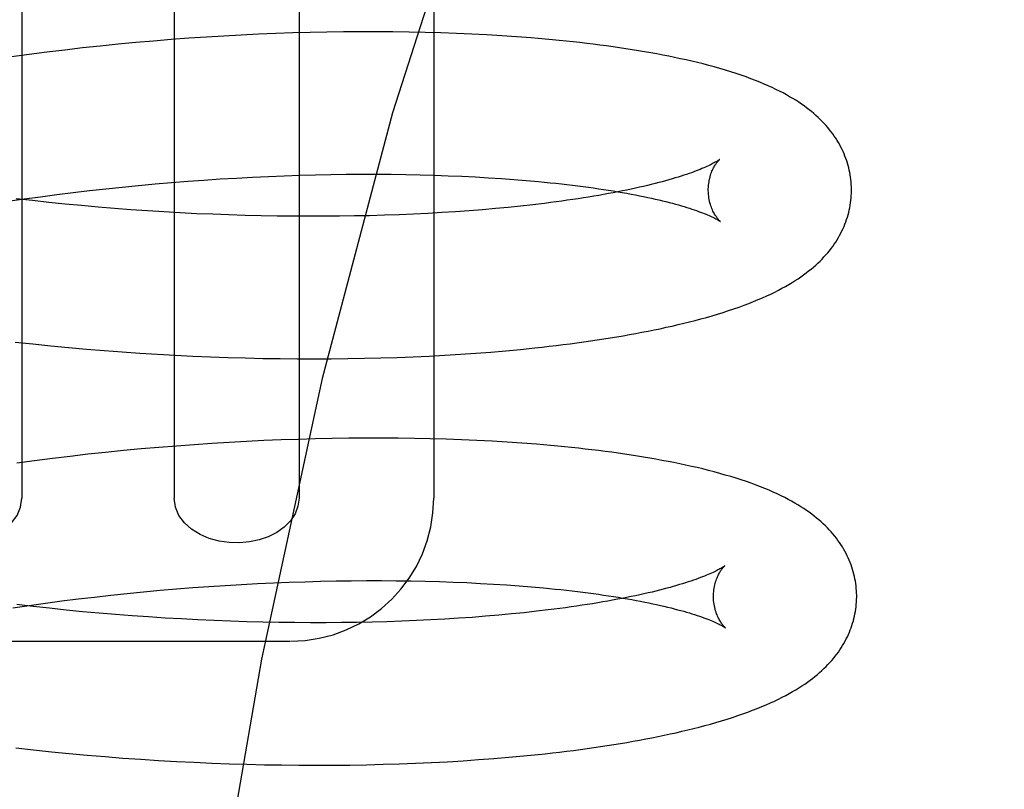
# Model space of a CAD drawing. Header units: inches. Extents: x 0 to 215, y 0 to 139.
# Tile 91 of 117: x 127.861 to 127.999, y 51.511 to 51.619. Entities that reach past the tile are written whole.
import ezdxf

# ---------------------------------------------------------------- set-up
doc = ezdxf.new("R2010")
doc.units = ezdxf.units.IN
doc.header["$LTSCALE"] = 11.804375
doc.header["$MEASUREMENT"] = 0
doc.linetypes.add('HIDDEN', pattern=[0.2, 0.1, -0.1])
doc.layers.add('DEFAULT_2', color=8, linetype='HIDDEN')

msp = doc.modelspace()

# ---------------------------------------------------------------- linework, layer by layer
at = {"layer": 'DEFAULT_2', "color": 8, "linetype": 'HIDDEN'}
for p, q in [((127.86179, 51.65709), (127.86179, 51.55209)), ((127.88303, 51.65709), (127.88303, 51.55209)), ((127.9005, 51.65709), (127.9005, 51.55209)), ((127.91929, 51.65709), (127.91929, 51.55209)), ((127.89484, 51.61691), (127.89242, 51.61679)), ((127.89725, 51.61701), (127.89484, 51.61691)), ((127.89964, 51.61709), (127.89725, 51.61701)), ((127.90202, 51.61716), (127.89964, 51.61709)), ((127.90438, 51.61721), (127.90202, 51.61716)), ((127.90671, 51.61724), (127.90438, 51.61721)), ((127.90903, 51.61726), (127.90671, 51.61724)), ((127.91133, 51.61726), (127.90903, 51.61726)), ((127.91361, 51.61725), (127.91133, 51.61726)), ((127.91586, 51.61721), (127.91361, 51.61725)), ((127.91808, 51.61717), (127.91586, 51.61721)), ((127.92028, 51.61711), (127.91808, 51.61717)), ((127.92246, 51.61703), (127.92028, 51.61711)), ((127.9246, 51.61694), (127.92246, 51.61703)), ((127.92672, 51.61683), (127.9246, 51.61694)), ((127.87521, 51.61551), (127.87273, 51.61526)), ((127.87769, 51.61575), (127.87521, 51.61551)), ((127.88016, 51.61596), (127.87769, 51.61575)), ((127.88263, 51.61616), (127.88016, 51.61596)), ((127.88509, 51.61635), (127.88263, 51.61616)), ((127.88755, 51.61651), (127.88509, 51.61635)), ((127.88999, 51.61666), (127.88755, 51.61651)), ((127.89242, 51.61679), (127.88999, 51.61666)), ((127.92881, 51.6167), (127.92672, 51.61683)), ((127.93087, 51.61656), (127.92881, 51.6167)), ((127.86528, 51.61441), (127.86281, 51.61409)), ((127.86777, 51.61471), (127.86528, 51.61441)), ((127.87025, 51.615), (127.86777, 51.61471)), ((127.87273, 51.61526), (127.87025, 51.615)), ((127.86281, 51.61409), (127.86033, 51.61375)), ((127.88266, 51.59619), (127.88494, 51.59637)), ((127.88494, 51.59637), (127.88721, 51.59654)), ((127.88721, 51.59654), (127.88947, 51.59669)), ((127.88947, 51.59669), (127.89173, 51.59682)), ((127.89173, 51.59682), (127.89397, 51.59694)), ((127.89397, 51.59694), (127.8962, 51.59704)), ((127.8962, 51.59704), (127.89841, 51.59713)), ((127.89841, 51.59713), (127.90061, 51.5972)), ((127.90061, 51.5972), (127.90279, 51.59726)), ((127.90279, 51.59726), (127.90495, 51.59731)), ((127.90495, 51.59731), (127.90709, 51.59734)), ((127.90709, 51.59734), (127.9092, 51.59735)), ((127.9092, 51.59735), (127.91129, 51.59735)), ((127.91129, 51.59735), (127.91336, 51.59734)), ((127.91336, 51.59734), (127.9154, 51.59731)), ((127.9154, 51.59731), (127.9174, 51.59727)), ((127.9174, 51.59727), (127.91938, 51.59722)), ((127.91938, 51.59722), (127.92132, 51.59715)), ((127.92132, 51.59715), (127.92324, 51.59707)), ((127.92324, 51.59707), (127.92511, 51.59697)), ((127.92511, 51.59697), (127.92695, 51.59687)), ((127.92695, 51.59687), (127.92875, 51.59675)), ((127.92875, 51.59675), (127.93051, 51.59662)), ((127.93051, 51.59662), (127.93223, 51.59648)), ((127.86892, 51.5948), (127.87121, 51.59507)), ((127.87121, 51.59507), (127.8735, 51.59532)), ((127.8735, 51.59532), (127.87579, 51.59556)), ((127.87579, 51.59556), (127.87808, 51.59579)), ((127.87808, 51.59579), (127.88037, 51.596)), ((127.88037, 51.596), (127.88266, 51.59619)), ((127.85983, 51.59357), (127.86209, 51.5939)), ((127.86326, 51.59366), (127.86099, 51.59393)), ((127.86209, 51.5939), (127.86436, 51.59421)), ((127.86554, 51.59341), (127.86326, 51.59366)), ((127.86436, 51.59421), (127.86664, 51.59451)), ((127.86664, 51.59451), (127.86892, 51.5948)), ((127.86783, 51.59318), (127.86554, 51.59341)), ((127.87012, 51.59296), (127.86783, 51.59318)), ((127.87242, 51.59275), (127.87012, 51.59296)), ((127.87471, 51.59256), (127.87242, 51.59275)), ((127.87701, 51.59239), (127.87471, 51.59256)), ((127.8793, 51.59223), (127.87701, 51.59239)), ((127.8816, 51.59209), (127.8793, 51.59223)), ((127.92236, 51.59211), (127.92044, 51.59199)), ((127.92425, 51.59225), (127.92236, 51.59211)), ((127.92611, 51.59239), (127.92425, 51.59225)), ((127.92792, 51.59255), (127.92611, 51.59239)), ((127.9297, 51.59272), (127.92792, 51.59255)), ((127.93144, 51.5929), (127.9297, 51.59272)), ((127.93313, 51.59309), (127.93144, 51.5929)), ((127.93478, 51.59328), (127.93313, 51.59309)), ((127.88388, 51.59196), (127.8816, 51.59209)), ((127.88616, 51.59184), (127.88388, 51.59196)), ((127.88843, 51.59175), (127.88616, 51.59184)), ((127.89069, 51.59166), (127.88843, 51.59175)), ((127.89294, 51.59159), (127.89069, 51.59166)), ((127.89518, 51.59154), (127.89294, 51.59159)), ((127.89741, 51.5915), (127.89518, 51.59154)), ((127.89961, 51.59148), (127.89741, 51.5915)), ((127.9018, 51.59147), (127.89961, 51.59148)), ((127.90397, 51.59147), (127.9018, 51.59147)), ((127.90612, 51.59149), (127.90397, 51.59147)), ((127.90824, 51.59152), (127.90612, 51.59149)), ((127.91035, 51.59156), (127.90824, 51.59152)), ((127.91242, 51.59162), (127.91035, 51.59156)), ((127.91447, 51.5917), (127.91242, 51.59162)), ((127.91649, 51.59178), (127.91447, 51.5917)), ((127.91848, 51.59188), (127.91649, 51.59178)), ((127.92044, 51.59199), (127.91848, 51.59188)), ((127.86084, 51.5739), (127.86332, 51.57363)), ((127.86332, 51.57363), (127.8658, 51.57337)), ((127.8658, 51.57337), (127.86829, 51.57313)), ((127.86829, 51.57313), (127.87078, 51.57291)), ((127.87078, 51.57291), (127.87327, 51.57271)), ((127.92937, 51.57269), (127.93142, 51.57288)), ((127.93142, 51.57288), (127.93344, 51.57309)), ((127.87327, 51.57271), (127.87576, 51.57252)), ((127.87576, 51.57252), (127.87824, 51.57235)), ((127.87824, 51.57235), (127.88072, 51.57219)), ((127.88072, 51.57219), (127.88319, 51.57206)), ((127.88319, 51.57206), (127.88566, 51.57194)), ((127.88566, 51.57194), (127.88812, 51.57183)), ((127.88812, 51.57183), (127.89056, 51.57175)), ((127.89056, 51.57175), (127.893, 51.57168)), ((127.893, 51.57168), (127.89542, 51.57162)), ((127.89542, 51.57162), (127.89783, 51.57158)), ((127.89783, 51.57158), (127.90022, 51.57156)), ((127.90022, 51.57156), (127.9026, 51.57156)), ((127.9026, 51.57156), (127.90496, 51.57157)), ((127.90496, 51.57157), (127.90729, 51.57159)), ((127.90729, 51.57159), (127.90961, 51.57163)), ((127.90961, 51.57163), (127.91191, 51.57169)), ((127.91191, 51.57169), (127.91418, 51.57176)), ((127.91418, 51.57176), (127.91643, 51.57185)), ((127.91643, 51.57185), (127.91866, 51.57195)), ((127.91866, 51.57195), (127.92086, 51.57207)), ((127.92086, 51.57207), (127.92303, 51.5722)), ((127.92303, 51.5722), (127.92517, 51.57235)), ((127.92517, 51.57235), (127.92729, 51.57251)), ((127.92729, 51.57251), (127.92937, 51.57269)), ((127.90977, 51.56047), (127.90745, 51.56045)), ((127.91207, 51.56047), (127.90977, 51.56047)), ((127.91435, 51.56045), (127.91207, 51.56047)), ((127.88091, 51.55918), (127.87843, 51.55896)), ((127.88337, 51.55937), (127.88091, 51.55918)), ((127.88584, 51.55956), (127.88337, 51.55937)), ((127.88829, 51.55972), (127.88584, 51.55956)), ((127.89073, 51.55987), (127.88829, 51.55972)), ((127.89316, 51.56), (127.89073, 51.55987)), ((127.89558, 51.56012), (127.89316, 51.56)), ((127.89799, 51.56022), (127.89558, 51.56012)), ((127.90038, 51.5603), (127.89799, 51.56022)), ((127.90276, 51.56037), (127.90038, 51.5603)), ((127.90512, 51.56042), (127.90276, 51.56037)), ((127.90745, 51.56045), (127.90512, 51.56042)), ((127.9166, 51.56042), (127.91435, 51.56045)), ((127.91882, 51.56038), (127.9166, 51.56042)), ((127.92102, 51.56031), (127.91882, 51.56038)), ((127.9232, 51.56024), (127.92102, 51.56031)), ((127.92534, 51.56014), (127.9232, 51.56024)), ((127.92746, 51.56003), (127.92534, 51.56014)), ((127.92955, 51.55991), (127.92746, 51.56003)), ((127.9316, 51.55977), (127.92955, 51.55991)), ((127.86851, 51.55792), (127.86603, 51.55762)), ((127.87099, 51.55821), (127.86851, 51.55792)), ((127.87347, 51.55847), (127.87099, 51.55821)), ((127.87595, 51.55873), (127.87347, 51.55847)), ((127.87843, 51.55896), (127.87595, 51.55873)), ((127.86355, 51.5573), (127.86107, 51.55697)), ((127.86603, 51.55762), (127.86355, 51.5573)), ((127.88791, 51.53974), (127.89018, 51.53989)), ((127.89018, 51.53989), (127.89243, 51.54003)), ((127.89243, 51.54003), (127.89467, 51.54015)), ((127.89467, 51.54015), (127.8969, 51.54025)), ((127.8969, 51.54025), (127.89912, 51.54034)), ((127.89912, 51.54034), (127.90132, 51.54041)), ((127.90132, 51.54041), (127.90349, 51.54047)), ((127.90349, 51.54047), (127.90565, 51.54051)), ((127.90565, 51.54051), (127.90779, 51.54054)), ((127.90779, 51.54054), (127.90991, 51.54056)), ((127.90991, 51.54056), (127.912, 51.54056)), ((127.912, 51.54056), (127.91406, 51.54055)), ((127.91406, 51.54055), (127.9161, 51.54052)), ((127.9161, 51.54052), (127.91811, 51.54048)), ((127.91811, 51.54048), (127.92009, 51.54042)), ((127.92009, 51.54042), (127.92203, 51.54036)), ((127.92203, 51.54036), (127.92394, 51.54028)), ((127.92394, 51.54028), (127.92582, 51.54018)), ((127.92582, 51.54018), (127.92766, 51.54008)), ((127.92766, 51.54008), (127.92946, 51.53996)), ((127.92946, 51.53996), (127.93122, 51.53983)), ((127.87191, 51.53827), (127.8742, 51.53853)), ((127.8742, 51.53853), (127.87649, 51.53877)), ((127.87649, 51.53877), (127.87878, 51.539)), ((127.87878, 51.539), (127.88107, 51.53921)), ((127.88107, 51.53921), (127.88336, 51.5394)), ((127.88336, 51.5394), (127.88564, 51.53958)), ((127.88564, 51.53958), (127.88791, 51.53974)), ((127.93122, 51.53983), (127.93294, 51.53969)), ((127.86053, 51.53677), (127.86279, 51.5371)), ((127.86337, 51.53694), (127.86109, 51.53721)), ((127.86279, 51.5371), (127.86506, 51.53742)), ((127.86506, 51.53742), (127.86734, 51.53772)), ((127.86734, 51.53772), (127.86962, 51.538)), ((127.86962, 51.538), (127.87191, 51.53827)), ((127.86565, 51.53669), (127.86337, 51.53694)), ((127.86795, 51.53645), (127.86565, 51.53669)), ((127.87025, 51.53622), (127.86795, 51.53645)), ((127.87255, 51.53601), (127.87025, 51.53622)), ((127.87486, 51.53582), (127.87255, 51.53601)), ((127.87716, 51.53564), (127.87486, 51.53582)), ((127.92838, 51.53574), (127.92655, 51.53558)), ((127.93017, 51.5359), (127.92838, 51.53574)), ((127.93192, 51.53608), (127.93017, 51.5359)), ((127.93363, 51.53627), (127.93192, 51.53608)), ((127.93529, 51.53647), (127.93363, 51.53627)), ((127.87947, 51.53548), (127.87716, 51.53564)), ((127.88177, 51.53533), (127.87947, 51.53548)), ((127.88407, 51.5352), (127.88177, 51.53533)), ((127.88636, 51.53508), (127.88407, 51.5352)), ((127.88864, 51.53498), (127.88636, 51.53508)), ((127.89092, 51.53489), (127.88864, 51.53498)), ((127.89318, 51.53482), (127.89092, 51.53489)), ((127.89543, 51.53476), (127.89318, 51.53482)), ((127.89766, 51.53472), (127.89543, 51.53476)), ((127.89988, 51.53469), (127.89766, 51.53472)), ((127.90208, 51.53467), (127.89988, 51.53469)), ((127.90427, 51.53468), (127.90208, 51.53467)), ((127.90643, 51.53469), (127.90427, 51.53468)), ((127.90857, 51.53472), (127.90643, 51.53469)), ((127.91068, 51.53476), (127.90857, 51.53472)), ((127.91277, 51.53482), (127.91068, 51.53476)), ((127.91483, 51.53489), (127.91277, 51.53482)), ((127.91687, 51.53497), (127.91483, 51.53489)), ((127.91887, 51.53507), (127.91687, 51.53497)), ((127.92084, 51.53518), (127.91887, 51.53507)), ((127.92278, 51.5353), (127.92084, 51.53518)), ((127.92469, 51.53543), (127.92278, 51.5353)), ((127.92655, 51.53558), (127.92469, 51.53543)), ((127.84564, 51.53209), (127.89919, 51.53209)), ((127.86091, 51.51718), (127.8634, 51.51691)), ((127.8634, 51.51691), (127.86589, 51.51664)), ((127.86589, 51.51664), (127.86839, 51.5164)), ((127.86839, 51.5164), (127.87089, 51.51617)), ((127.87089, 51.51617), (127.87339, 51.51596)), ((127.87339, 51.51596), (127.87588, 51.51577)), ((127.87588, 51.51577), (127.87838, 51.5156)), ((127.87838, 51.5156), (127.88087, 51.51544)), ((127.88087, 51.51544), (127.88335, 51.5153)), ((127.88335, 51.5153), (127.88583, 51.51517)), ((127.88583, 51.51517), (127.8883, 51.51506)), ((127.91677, 51.51504), (127.919, 51.51514)), ((127.919, 51.51514), (127.92122, 51.51526)), ((127.92122, 51.51526), (127.9234, 51.51539)), ((127.9234, 51.51539), (127.92556, 51.51554)), ((127.92556, 51.51554), (127.92768, 51.5157)), ((127.92768, 51.5157), (127.92978, 51.51587)), ((127.92978, 51.51587), (127.93184, 51.51606)), ((127.93184, 51.51606), (127.93388, 51.51627)), ((127.8883, 51.51506), (127.89076, 51.51497)), ((127.89076, 51.51497), (127.8932, 51.5149)), ((127.8932, 51.5149), (127.89564, 51.51484)), ((127.89564, 51.51484), (127.89806, 51.5148)), ((127.89806, 51.5148), (127.90046, 51.51477)), ((127.90046, 51.51477), (127.90285, 51.51476)), ((127.90285, 51.51476), (127.90522, 51.51477)), ((127.90522, 51.51477), (127.90758, 51.51479)), ((127.90758, 51.51479), (127.90991, 51.51483)), ((127.90991, 51.51483), (127.91222, 51.51489)), ((127.91222, 51.51489), (127.9145, 51.51496)), ((127.9145, 51.51496), (127.91677, 51.51504))]:
    msp.add_line(p, q, dxfattribs=at)
for points in [[(128.06824, 51.81334), (128.05258, 51.81141), (128.03707, 51.80577), (128.02197, 51.79677), (128.00707, 51.78451), (127.99222, 51.76883), (127.97765, 51.74982), (127.96338, 51.72733), (127.94967, 51.70154), (127.93667, 51.67255), (127.92459, 51.64061), (127.91356, 51.60594), (127.90374, 51.56882), (127.89524, 51.52959), (127.88815, 51.48854), (127.88256, 51.44604), (127.87852, 51.40242), (127.87608, 51.35808), (127.87526, 51.31334)], [(127.97765, 51.59531), (127.97764, 51.5956), (127.97762, 51.59593), (127.9776, 51.59627), (127.97757, 51.5966), (127.97752, 51.59694), (127.97747, 51.59727), (127.97741, 51.5976), (127.97734, 51.59793), (127.97726, 51.59826), (127.97718, 51.59859), (127.97708, 51.59892), (127.97698, 51.59924), (127.97687, 51.59956), (127.97674, 51.59988), (127.97661, 51.6002), (127.97648, 51.60052), (127.97633, 51.60083), (127.97617, 51.60115), (127.97601, 51.60146), (127.97583, 51.60177), (127.97565, 51.60207), (127.97545, 51.60238), (127.97525, 51.60268), (127.97504, 51.60298), (127.97482, 51.60328), (127.97459, 51.60358), (127.97434, 51.60387), (127.97409, 51.60416), (127.97383, 51.60444), (127.97356, 51.60473), (127.97328, 51.60501), (127.97299, 51.60529), (127.97269, 51.60556), (127.97238, 51.60584), (127.97206, 51.60611), (127.97173, 51.60637), (127.97138, 51.60664), (127.97102, 51.6069), (127.97065, 51.60716), (127.97027, 51.60742), (127.96987, 51.60768), (127.96945, 51.60794), (127.96901, 51.60819), (127.96856, 51.60845), (127.96809, 51.60871), (127.9676, 51.60896), (127.96709, 51.60921), (127.96656, 51.60947), (127.96601, 51.60972), (127.96544, 51.60996), (127.96485, 51.61021), (127.96423, 51.61046), (127.96359, 51.6107), (127.96293, 51.61095), (127.96224, 51.61119), (127.96152, 51.61143), (127.96079, 51.61167), (127.96003, 51.6119), (127.95926, 51.61212), (127.95848, 51.61234), (127.9577, 51.61255), (127.95692, 51.61276), (127.95614, 51.61295), (127.95535, 51.61314), (127.95456, 51.61332), (127.95375, 51.6135), (127.95294, 51.61368), (127.95212, 51.61384), (127.95129, 51.61401), (127.95045, 51.61417), (127.9496, 51.61432), (127.94875, 51.61447), (127.94788, 51.61462), (127.94701, 51.61476), (127.94613, 51.6149), (127.94524, 51.61503), (127.94434, 51.61516), (127.94343, 51.61529), (127.94252, 51.61541), (127.94159, 51.61552), (127.94066, 51.61564), (127.93972, 51.61575), (127.93877, 51.61585), (127.93781, 51.61596), (127.93684, 51.61605), (127.93587, 51.61615), (127.93488, 51.61624), (127.93389, 51.61633), (127.93289, 51.61641), (127.93087, 51.61656)], [(127.95924, 51.59943), (127.95923, 51.59942), (127.95921, 51.59941), (127.95919, 51.59939), (127.95915, 51.59936), (127.95911, 51.59933), (127.95905, 51.59929), (127.95899, 51.59925), (127.95891, 51.5992), (127.95882, 51.59915), (127.95872, 51.59909), (127.95861, 51.59902), (127.95849, 51.59895), (127.95835, 51.59888), (127.9582, 51.5988), (127.95804, 51.59872), (127.95786, 51.59863), (127.95767, 51.59854), (127.95746, 51.59844), (127.95724, 51.59835), (127.95701, 51.59824), (127.95676, 51.59814), (127.9565, 51.59803), (127.95622, 51.59792), (127.95593, 51.59781), (127.95562, 51.59769), (127.95529, 51.59757), (127.95496, 51.59745), (127.9546, 51.59733), (127.95423, 51.5972), (127.95384, 51.59708), (127.95344, 51.59695), (127.95303, 51.59683), (127.9526, 51.5967), (127.95215, 51.59657), (127.95169, 51.59644), (127.95121, 51.59631), (127.95072, 51.59618), (127.95021, 51.59605), (127.94969, 51.59592), (127.94916, 51.59579), (127.94861, 51.59566), (127.94804, 51.59553), (127.94747, 51.5954), (127.94687, 51.59527), (127.94627, 51.59514), (127.94565, 51.59501), (127.94501, 51.59489), (127.94436, 51.59476), (127.9437, 51.59464), (127.94303, 51.59452), (127.94234, 51.5944), (127.94164, 51.59428), (127.94093, 51.59416), (127.9402, 51.59404), (127.93946, 51.59393), (127.93871, 51.59382), (127.93795, 51.59371), (127.93718, 51.5936), (127.93639, 51.59349), (127.93559, 51.59339), (127.93478, 51.59328)], [(127.95765, 51.59506), (127.95765, 51.5953), (127.95766, 51.59556), (127.95768, 51.59582), (127.95771, 51.59607), (127.95775, 51.59631), (127.95779, 51.59655), (127.95784, 51.59677), (127.9579, 51.59699), (127.95796, 51.5972), (127.95802, 51.5974), (127.95809, 51.59758), (127.95816, 51.59776), (127.95823, 51.59793), (127.9583, 51.59808), (127.95838, 51.59823), (127.95845, 51.59837), (127.95852, 51.59849), (127.95859, 51.59861), (127.95866, 51.59872), (127.95873, 51.59882), (127.95879, 51.59891), (127.95885, 51.59899), (127.95891, 51.59907), (127.95897, 51.59914), (127.95902, 51.5992), (127.95907, 51.59925), (127.95911, 51.5993), (127.95915, 51.59934), (127.95918, 51.59937), (127.9592, 51.59939), (127.95922, 51.59941), (127.95924, 51.59942), (127.95924, 51.59943)], [(127.93223, 51.59648), (127.93391, 51.59633), (127.93474, 51.59625), (127.93555, 51.59617), (127.93635, 51.59609), (127.93714, 51.596), (127.93791, 51.59591), (127.93868, 51.59582), (127.93943, 51.59573), (127.94017, 51.59563), (127.9409, 51.59554), (127.94162, 51.59544), (127.94232, 51.59533), (127.94301, 51.59523), (127.94369, 51.59513), (127.94435, 51.59502), (127.945, 51.59491), (127.94564, 51.5948), (127.94627, 51.59469), (127.94688, 51.59458), (127.94747, 51.59446), (127.94805, 51.59435), (127.94862, 51.59423), (127.94918, 51.59412), (127.94971, 51.594), (127.95024, 51.59388), (127.95075, 51.59377), (127.95124, 51.59365), (127.95172, 51.59353), (127.95219, 51.59341), (127.95264, 51.59329), (127.95307, 51.59318), (127.95349, 51.59306), (127.95389, 51.59294), (127.95428, 51.59283), (127.95466, 51.59271), (127.95501, 51.5926), (127.95536, 51.59249), (127.95569, 51.59238), (127.956, 51.59227), (127.95629, 51.59216), (127.95657, 51.59206), (127.95684, 51.59196), (127.95709, 51.59186), (127.95733, 51.59176), (127.95755, 51.59167), (127.95776, 51.59158), (127.95795, 51.59149), (127.95813, 51.59141), (127.95829, 51.59133), (127.95845, 51.59126), (127.95858, 51.59119), (127.95871, 51.59112), (127.95882, 51.59106), (127.95892, 51.591), (127.95901, 51.59095), (127.95909, 51.5909), (127.95916, 51.59086), (127.95922, 51.59083), (127.95926, 51.5908), (127.9593, 51.59077), (127.95932, 51.59075), (127.95933, 51.59075)], [(127.93344, 51.57309), (127.93444, 51.5732), (127.93543, 51.57331), (127.93641, 51.57342), (127.93738, 51.57354), (127.93835, 51.57367), (127.9393, 51.57379), (127.94025, 51.57392), (127.94119, 51.57406), (127.94212, 51.57419), (127.94304, 51.57433), (127.94396, 51.57448), (127.94486, 51.57463), (127.94575, 51.57478), (127.94664, 51.57494), (127.94752, 51.5751), (127.94838, 51.57526), (127.94924, 51.57543), (127.9501, 51.5756), (127.95094, 51.57577), (127.95177, 51.57596), (127.9526, 51.57614), (127.95342, 51.57633), (127.95422, 51.57652), (127.95502, 51.57672), (127.95582, 51.57693), (127.95661, 51.57714), (127.95739, 51.57735), (127.95818, 51.57758), (127.95895, 51.57781), (127.95972, 51.57805), (127.96048, 51.57829), (127.96122, 51.57854), (127.96194, 51.57879), (127.96264, 51.57905), (127.96332, 51.57931), (127.96397, 51.57957), (127.96461, 51.57983), (127.96522, 51.58009), (127.9658, 51.58035), (127.96637, 51.58061), (127.96692, 51.58088), (127.96744, 51.58115), (127.96794, 51.58141), (127.96843, 51.58168), (127.96889, 51.58195), (127.96934, 51.58221), (127.96977, 51.58248), (127.97018, 51.58275), (127.97057, 51.58302), (127.97095, 51.58329), (127.97131, 51.58356), (127.97166, 51.58383), (127.972, 51.5841), (127.97233, 51.58438), (127.97265, 51.58466), (127.97295, 51.58494), (127.97325, 51.58522), (127.97353, 51.5855), (127.9738, 51.58579), (127.97406, 51.58608), (127.97432, 51.58638), (127.97456, 51.58667), (127.97479, 51.58697), (127.97502, 51.58727), (127.97523, 51.58757), (127.97544, 51.58788), (127.97563, 51.58819), (127.97582, 51.5885), (127.97599, 51.58881), (127.97616, 51.58912), (127.97632, 51.58944), (127.97647, 51.58976), (127.97661, 51.59007), (127.97674, 51.59039), (127.97686, 51.59071), (127.97697, 51.59104), (127.97708, 51.59136), (127.97717, 51.59169), (127.97726, 51.59202), (127.97734, 51.59235), (127.97741, 51.59268), (127.97747, 51.59301), (127.97752, 51.59335), (127.97756, 51.59368), (127.9776, 51.59402), (127.97762, 51.59435), (127.97764, 51.59469), (127.97765, 51.59502), (127.97765, 51.59531)], [(127.95933, 51.59075), (127.95934, 51.59074), (127.95935, 51.59073), (127.95935, 51.59073), (127.95933, 51.59075), (127.95931, 51.59076), (127.95929, 51.59079), (127.95925, 51.59082), (127.95922, 51.59086), (127.95917, 51.5909), (127.95912, 51.59095), (127.95907, 51.59101), (127.95901, 51.59108), (127.95895, 51.59116), (127.95889, 51.59124), (127.95882, 51.59133), (127.95875, 51.59143), (127.95868, 51.59153), (127.95861, 51.59165), (127.95853, 51.59177), (127.95846, 51.59191), (127.95838, 51.59205), (127.9583, 51.59221), (127.95823, 51.59237), (127.95815, 51.59255), (127.95808, 51.59273), (127.95801, 51.59293), (127.95794, 51.59314), (127.95788, 51.59335), (127.95783, 51.59358), (127.95778, 51.59381), (127.95773, 51.59405), (127.9577, 51.5943), (127.95767, 51.59456), (127.95766, 51.59482), (127.95765, 51.59506)], [(127.97837, 51.53852), (127.97836, 51.53881), (127.97835, 51.53914), (127.97832, 51.53948), (127.97829, 51.53981), (127.97824, 51.54015), (127.97819, 51.54048), (127.97813, 51.54081), (127.97806, 51.54114), (127.97798, 51.54147), (127.9779, 51.5418), (127.9778, 51.54213), (127.9777, 51.54245), (127.97759, 51.54277), (127.97746, 51.54309), (127.97733, 51.54341), (127.9772, 51.54373), (127.97705, 51.54404), (127.97689, 51.54435), (127.97673, 51.54467), (127.97655, 51.54498), (127.97637, 51.54528), (127.97617, 51.54559), (127.97597, 51.54589), (127.97576, 51.54619), (127.97554, 51.54649), (127.97531, 51.54678), (127.97506, 51.54708), (127.97481, 51.54737), (127.97455, 51.54765), (127.97428, 51.54794), (127.974, 51.54822), (127.97371, 51.5485), (127.97341, 51.54877), (127.9731, 51.54904), (127.97278, 51.54931), (127.97245, 51.54958), (127.9721, 51.54985), (127.97174, 51.55011), (127.97137, 51.55037), (127.97099, 51.55063), (127.97059, 51.55089), (127.97017, 51.55115), (127.96973, 51.5514), (127.96928, 51.55166), (127.96881, 51.55191), (127.96832, 51.55217), (127.96781, 51.55242), (127.96728, 51.55267), (127.96673, 51.55293), (127.96615, 51.55318), (127.96556, 51.55342), (127.96494, 51.55367), (127.96431, 51.55391), (127.96365, 51.55416), (127.96296, 51.5544), (127.96226, 51.55463), (127.96153, 51.55487), (127.96078, 51.5551), (127.96002, 51.55532), (127.95925, 51.55554), (127.95846, 51.55575), (127.95767, 51.55596), (127.95687, 51.55616), (127.95608, 51.55635), (127.95528, 51.55653), (127.95447, 51.55671), (127.95366, 51.55688), (127.95284, 51.55705), (127.95202, 51.55722), (127.95118, 51.55737), (127.95034, 51.55753), (127.94949, 51.55768), (127.94862, 51.55782), (127.94775, 51.55797), (127.94687, 51.5581), (127.94598, 51.55824), (127.94508, 51.55837), (127.94417, 51.55849), (127.94325, 51.55861), (127.94233, 51.55873), (127.9414, 51.55884), (127.94046, 51.55895), (127.93951, 51.55906), (127.93855, 51.55916), (127.93758, 51.55926), (127.93661, 51.55936), (127.93562, 51.55945), (127.93463, 51.55953), (127.93363, 51.55962), (127.9316, 51.55977)], [(127.84433, 51.55209), (127.84448, 51.55095), (127.84488, 51.54989), (127.84555, 51.5489), (127.84642, 51.54802), (127.84746, 51.54729), (127.84863, 51.5467), (127.84991, 51.54626), (127.85127, 51.54598), (127.85267, 51.54585), (127.8541, 51.54589), (127.85551, 51.54609), (127.85688, 51.54647), (127.85817, 51.54701), (127.85933, 51.54773), (127.86033, 51.54862), (127.86111, 51.54966), (127.86159, 51.55081), (127.86179, 51.55209)], [(127.9005, 51.55209), (127.90034, 51.55095), (127.89994, 51.54989), (127.89928, 51.5489), (127.89841, 51.54802), (127.89737, 51.54729), (127.89619, 51.5467), (127.89491, 51.54626), (127.89356, 51.54598), (127.89215, 51.54585), (127.89073, 51.54589), (127.88931, 51.54609), (127.88795, 51.54647), (127.88666, 51.54701), (127.88549, 51.54773), (127.88449, 51.54862), (127.88371, 51.54966), (127.88323, 51.55081), (127.88303, 51.55209)], [(127.95996, 51.54264), (127.95996, 51.54263), (127.95994, 51.54262), (127.95992, 51.54261), (127.95989, 51.54258), (127.95985, 51.54255), (127.9598, 51.54252), (127.95974, 51.54248), (127.95967, 51.54243), (127.95959, 51.54238), (127.95949, 51.54233), (127.95939, 51.54226), (127.95927, 51.5422), (127.95914, 51.54213), (127.959, 51.54205), (127.95885, 51.54197), (127.95868, 51.54189), (127.9585, 51.5418), (127.95831, 51.54171), (127.9581, 51.54161), (127.95788, 51.54152), (127.95764, 51.54141), (127.95739, 51.54131), (127.95712, 51.5412), (127.95684, 51.54109), (127.95654, 51.54098), (127.95623, 51.54086), (127.95591, 51.54074), (127.95557, 51.54062), (127.95521, 51.5405), (127.95484, 51.54038), (127.95446, 51.54025), (127.95405, 51.54013), (127.95364, 51.54), (127.95321, 51.53987), (127.95276, 51.53975), (127.95232, 51.53962)], [(127.95837, 51.53827), (127.95837, 51.5385), (127.95838, 51.53876), (127.9584, 51.53902), (127.95843, 51.53927), (127.95846, 51.53951), (127.95851, 51.53974), (127.95856, 51.53996), (127.95861, 51.54018), (127.95867, 51.54039), (127.95873, 51.54058), (127.9588, 51.54077), (127.95887, 51.54095), (127.95894, 51.54111), (127.95901, 51.54127), (127.95908, 51.54141), (127.95916, 51.54155), (127.95923, 51.54168), (127.9593, 51.5418), (127.95937, 51.54191), (127.95943, 51.54201), (127.9595, 51.5421), (127.95956, 51.54218), (127.95962, 51.54226), (127.95967, 51.54233), (127.95973, 51.54239), (127.95977, 51.54245), (127.95982, 51.54249), (127.95986, 51.54253), (127.95989, 51.54257), (127.95992, 51.5426), (127.95994, 51.54262), (127.95995, 51.54263), (127.95996, 51.54264)], [(127.93294, 51.53969), (127.93462, 51.53954), (127.93545, 51.53946), (127.93626, 51.53938), (127.93706, 51.5393), (127.93785, 51.53921), (127.93862, 51.53912), (127.93939, 51.53903), (127.94014, 51.53894), (127.94088, 51.53884), (127.94161, 51.53875), (127.94233, 51.53865), (127.94303, 51.53854), (127.94372, 51.53844), (127.9444, 51.53834), (127.94507, 51.53823), (127.94572, 51.53812), (127.94636, 51.53801), (127.94698, 51.5379), (127.94759, 51.53779), (127.94819, 51.53767), (127.94877, 51.53756), (127.94934, 51.53744), (127.94989, 51.53733), (127.95043, 51.53721), (127.95095, 51.53709), (127.95146, 51.53698), (127.95196, 51.53686), (127.95244, 51.53674), (127.9529, 51.53662), (127.95335, 51.5365), (127.95379, 51.53639), (127.95421, 51.53627), (127.95461, 51.53615), (127.955, 51.53604), (127.95537, 51.53592), (127.95573, 51.53581), (127.95608, 51.5357), (127.9564, 51.53559), (127.95672, 51.53548), (127.95701, 51.53537), (127.95729, 51.53527), (127.95756, 51.53517), (127.95781, 51.53507), (127.95805, 51.53497), (127.95827, 51.53488), (127.95848, 51.53479), (127.95867, 51.5347), (127.95885, 51.53462), (127.95901, 51.53454), (127.95916, 51.53447), (127.9593, 51.5344), (127.95943, 51.53433), (127.95954, 51.53427), (127.95964, 51.53421), (127.95973, 51.53416), (127.95981, 51.53411), (127.95988, 51.53407), (127.95994, 51.53403), (127.95998, 51.534), (127.96002, 51.53398), (127.96004, 51.53396), (127.96005, 51.53396)], [(127.95232, 51.53962), (127.95186, 51.5395), (127.95136, 51.53937), (127.95085, 51.53923), (127.95033, 51.5391), (127.94979, 51.53897), (127.94923, 51.53884), (127.94866, 51.53871), (127.94808, 51.53858), (127.94748, 51.53845), (127.94687, 51.53832), (127.94624, 51.5382), (127.9456, 51.53807), (127.94495, 51.53795), (127.94428, 51.53782), (127.9436, 51.5377), (127.94291, 51.53758), (127.9422, 51.53746), (127.94149, 51.53734), (127.94075, 51.53723), (127.94001, 51.53711), (127.93925, 51.537), (127.93848, 51.53689), (127.9377, 51.53678), (127.93691, 51.53667), (127.93611, 51.53657), (127.93529, 51.53647)], [(127.95872, 51.52074), (127.95949, 51.52096), (127.96026, 51.5212), (127.96102, 51.52144), (127.96175, 51.52169), (127.96247, 51.52194), (127.96317, 51.52219), (127.96384, 51.52244), (127.96449, 51.52269), (127.96513, 51.52295), (127.96574, 51.52321), (127.96633, 51.52347), (127.9669, 51.52373), (127.96744, 51.52399), (127.96797, 51.52426), (127.96848, 51.52452), (127.96896, 51.52478), (127.96943, 51.52505), (127.96988, 51.52531), (127.9703, 51.52557), (127.97072, 51.52584), (127.97111, 51.5261), (127.97149, 51.52637), (127.97186, 51.52663), (127.97221, 51.5269), (127.97255, 51.52717), (127.97288, 51.52744), (127.9732, 51.52771), (127.97351, 51.52799), (127.9738, 51.52827), (127.97409, 51.52855), (127.97436, 51.52883), (127.97463, 51.52912), (127.97488, 51.5294), (127.97513, 51.52969), (127.97536, 51.52999), (127.97559, 51.53028), (127.97581, 51.53058), (127.97602, 51.53088), (127.97622, 51.53118), (127.97641, 51.53149), (127.97659, 51.53179), (127.97676, 51.5321), (127.97692, 51.53241), (127.97707, 51.53272), (127.97722, 51.53304), (127.97736, 51.53335), (127.97748, 51.53367), (127.9776, 51.53398), (127.97771, 51.5343), (127.97781, 51.53462), (127.97791, 51.53495), (127.97799, 51.53527), (127.97807, 51.5356), (127.97813, 51.53592), (127.97819, 51.53625), (127.97824, 51.53658), (127.97829, 51.53691), (127.97832, 51.53724), (127.97834, 51.53757), (127.97836, 51.5379), (127.97837, 51.53824), (127.97837, 51.53852)], [(127.96005, 51.53396), (127.96006, 51.53395), (127.96007, 51.53394), (127.96007, 51.53394), (127.96005, 51.53396), (127.96003, 51.53397), (127.96001, 51.534), (127.95997, 51.53403), (127.95994, 51.53407), (127.95989, 51.53411), (127.95984, 51.53416), (127.95979, 51.53422), (127.95973, 51.53429), (127.95967, 51.53436), (127.95961, 51.53445), (127.95954, 51.53454), (127.95947, 51.53463), (127.9594, 51.53474), (127.95933, 51.53486), (127.95925, 51.53498), (127.95918, 51.53512), (127.9591, 51.53526), (127.95902, 51.53542), (127.95895, 51.53558), (127.95887, 51.53576), (127.9588, 51.53594), (127.95873, 51.53614), (127.95866, 51.53634), (127.9586, 51.53656), (127.95855, 51.53679), (127.9585, 51.53702), (127.95845, 51.53726), (127.95842, 51.53751), (127.95839, 51.53777), (127.95838, 51.53803), (127.95837, 51.53827)], [(127.93388, 51.51627), (127.93488, 51.51637), (127.93588, 51.51649), (127.93687, 51.5166), (127.93784, 51.51672), (127.93882, 51.51684), (127.93978, 51.51697), (127.94073, 51.5171), (127.94168, 51.51723), (127.94261, 51.51737), (127.94354, 51.51751), (127.94446, 51.51765), (127.94537, 51.5178), (127.94627, 51.51795), (127.94716, 51.51811), (127.94804, 51.51827), (127.94891, 51.51843), (127.94978, 51.5186), (127.95063, 51.51877), (127.95148, 51.51895), (127.95232, 51.51913), (127.95315, 51.51931), (127.95397, 51.5195), (127.95479, 51.51969), (127.9556, 51.51989), (127.95639, 51.5201), (127.95718, 51.52031), (127.95797, 51.52052), (127.95872, 51.52074)]]:
    msp.add_lwpolyline(points, dxfattribs=at)
msp.add_arc((127.89929, 51.55209), 0.02, 270, 360, dxfattribs=at)

doc.saveas('drawing.dxf')
